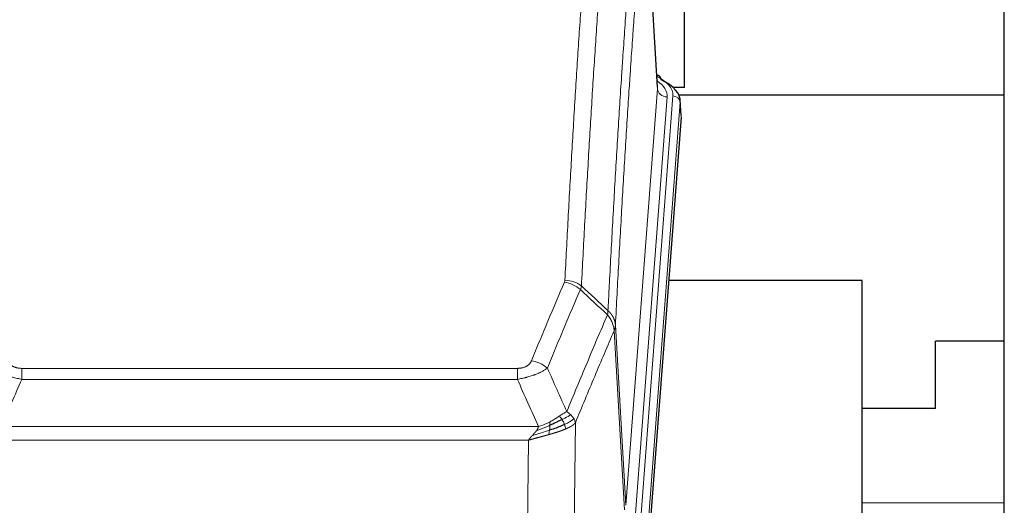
# Model space of a CAD drawing. Header units: inches. Extents: x 0 to 23760, y -13 to 16800.
# Tile 112 of 209: x 5774 to 6182, y 13741 to 13942. Entities that reach past the tile are written whole.
import ezdxf

# ---------------------------------------------------------------- set-up
doc = ezdxf.new("R2010")
doc.units = ezdxf.units.IN
doc.layers.add('254', color=7, linetype='Continuous', true_color=0xffffff)

msp = doc.modelspace()

# ---------------------------------------------------------------- linework, layer by layer
at = {"layer": '254', "color": 2, "linetype": 'Continuous', "lineweight": 25}
for p, q in [((6182.308, 13596.156), (6182.308, 14396.156)), ((6038.576, 13913.915), (6033.325, 14000.552)), ((6049.808, 13913.789), (6049.808, 13991.764)), ((6039.207, 13918.622), (6038.264, 13919.058)), ((6049.808, 13913.789), (6045.121, 13913.789)), ((6182.317, 13910.705), (6047.434, 13910.705)), ((6048.336, 13902.282), (6047.955, 13908.565)), ((6048.33, 13901.499), (6035.212, 13728.045)), ((6123.468, 13833.735), (6043.199, 13833.735)), ((6123.468, 13644.933), (6123.468, 13833.735)), ((6153.808, 13780.656), (6153.808, 13808.656)), ((6182.308, 13808.656), (6153.808, 13808.656)), ((6153.808, 13780.656), (6123.466, 13780.656))]:
    msp.add_line(p, q, dxfattribs=at)
at = {"layer": '254', "color": 110, "linetype": 'Continuous', "lineweight": 13}
for p, q in [((6038.571, 13913.34), (6033.324, 13999.929)), ((6025.505, 13740.567), (6038.571, 13913.34)), ((6042.563, 13909.913), (6029.497, 13737.14)), ((6031.844, 13736.988), (6044.955, 13910.348)), ((6047.949, 13907.778), (6034.838, 13734.418)), ((6048.33, 13901.499), (6047.949, 13907.778)), ((6021.128, 13815.243), (6025.505, 13740.567)), ((6024.924, 13738.658), (6020.572, 13812.91)), ((5775.136, 13797.362), (5980.479, 13797.362)), ((5775.136, 13792.799), (5775.136, 13797.362)), ((5980.479, 13792.799), (5980.479, 13797.362)), ((5980.479, 13792.799), (5775.136, 13792.799)), ((6004.53, 13774.765), (6003.572, 13699.115)), ((5766.405, 13773.319), (5989.21, 13773.319)), ((5985.098, 13767.575), (5770.518, 13767.575)), ((5984.129, 13691.08), (5985.098, 13767.575)), ((6182.311, 13741.655), (6123.473, 13741.655))]:
    msp.add_line(p, q, dxfattribs=at)
for centre, major_axis, ratio, start_param, end_param in [((6020.936, 13910.722), (24.034, 0.016), 0.461198, 6.2480186, 7.0671317), ((6037.95, 13915.899), (1.258, 2.724), 0.6272114, 6.2831797, 6.7581181), ((6018.544, 13910.287), (24.034, 0.016), 0.461198, 6.2480186, 6.8801307), ((6042.563, 13913.461), (3.989, -0.302), 0.8864705, 3.2608937, 4.7793301), ((6044.955, 13907.687), (2.991, -0.226), 0.8864705, 0.119301, 1.6377375), ((5999.987, 13824.823), (-9.188, 3.948), 0.8056434, 4.2999866, 5.045624), ((6000.175, 13825.614), (-9.987, 0.512), 0.8285973, 3.9974013, 4.7548106), ((5986.326, 13792.361), (9.245, -3.812), 0.7933159, 1.14397, 1.886928)]:
    msp.add_ellipse(centre, major_axis=major_axis, ratio=ratio, start_param=start_param, end_param=end_param, dxfattribs=at)
at = {"layer": '254', "color": 2, "linetype": 'Continuous', "lineweight": 25}
for centre, major_axis, ratio, start_param, end_param in [((6037.95, 13915.899), (1.258, 2.724), 0.6272114, 5.3993548, 6.2831797), ((6020.936, 13908.061), (27.03, 0.194), 0.4633579, 6.2451225, 7.0642357)]:
    msp.add_ellipse(centre, major_axis=major_axis, ratio=ratio, start_param=start_param, end_param=end_param, dxfattribs=at)
at = {"layer": '254', "color": 110, "linetype": 'Continuous', "lineweight": 13}
for points, knots in [([(6000.175, 13833.904), (6000.612, 13842.482), (6001.503, 13859.401), (6002.423, 13875.843), (6003.125, 13887.996), (6003.361, 13892.017), (6003.837, 13900), (6004.077, 13903.961), (6004.802, 13915.757), (6005.293, 13923.498), (6005.917, 13933.023), (6006.042, 13934.92), (6006.294, 13938.698), (6006.672, 13944.343), (6007.054, 13949.917), (6007.825, 13960.971), (6008.867, 13975.46), (6010.475, 13996.445), (6011.576, 14009.935), (6012.133, 14016.555)], [0, 0, 0, 0, 0.125, 0.25, 0.25, 0.3125, 0.3125, 0.375, 0.375, 0.5, 0.5, 0.53125, 0.53125, 0.5625, 0.625, 0.625, 0.75, 0.875, 1, 1, 1, 1]), ([(6019.016, 14013.966), (6018.458, 14007.353), (6017.356, 13993.879), (6015.746, 13972.918), (6014.703, 13958.446), (6013.931, 13947.404), (6013.548, 13941.837), (6013.169, 13936.199), (6012.918, 13932.425), (6012.792, 13930.53), (6012.168, 13921.016), (6011.676, 13913.284), (6010.95, 13901.503), (6010.709, 13897.546), (6010.233, 13889.572), (6009.997, 13885.556), (6009.294, 13873.417), (6008.372, 13856.995), (6007.48, 13840.096), (6007.042, 13831.527)], [0, 0, 0, 0, 0.125, 0.25, 0.375, 0.375, 0.4375, 0.46875, 0.46875, 0.5, 0.5, 0.625, 0.625, 0.6875, 0.6875, 0.75, 0.75, 0.875, 1, 1, 1, 1]), ([(6018.039, 13821.305), (6018.095, 13822.395), (6018.151, 13823.484), (6018.263, 13825.656), (6018.431, 13828.91), (6018.827, 13836.46), (6019.17, 13842.861), (6019.863, 13855.571), (6020.804, 13872.268), (6022.262, 13896.57), (6023.267, 13912.274), (6023.841, 13920.968), (6023.904, 13921.932), (6024.032, 13923.856), (6024.225, 13926.737), (6024.676, 13933.415), (6025.068, 13939.068), (6025.396, 13943.738), (6025.462, 13944.67), (6025.594, 13946.531), (6025.792, 13949.315), (6026.257, 13955.768), (6026.66, 13961.227), (6027.472, 13972.046), (6028.569, 13986.211), (6029.697, 13999.854), (6030.268, 14006.545)], [0, 0, 0, 0, 0.015625, 0.015625, 0.03125, 0.0625, 0.125, 0.125, 0.25, 0.375, 0.5, 0.5, 0.515625, 0.515625, 0.53125, 0.5625, 0.625, 0.625, 0.640625, 0.640625, 0.65625, 0.6875, 0.75, 0.75, 0.875, 1, 1, 1, 1]), ([(6033.324, 13999.929), (6032.754, 13993.257), (6031.629, 13979.651), (6030.535, 13965.526), (6029.726, 13954.738), (6029.324, 13949.295), (6028.86, 13942.861), (6028.663, 13940.085), (6028.531, 13938.23), (6028.465, 13937.3), (6028.138, 13932.643), (6027.747, 13927.008), (6027.297, 13920.349), (6027.105, 13917.477), (6026.977, 13915.559), (6026.914, 13914.598), (6026.341, 13905.93), (6025.34, 13890.273), (6023.885, 13866.046), (6022.479, 13841.078), (6021.573, 13823.938), (6021.128, 13815.243)], [0, 0, 0, 0, 0.125, 0.25, 0.25, 0.3125, 0.34375, 0.359375, 0.359375, 0.375, 0.375, 0.4375, 0.46875, 0.484375, 0.484375, 0.5, 0.5, 0.625, 0.75, 0.875, 1, 1, 1, 1]), ([(5986.326, 13800.517), (5987.46, 13803.278), (5988.595, 13806.028), (5990.868, 13811.506), (5992.005, 13814.233), (5995.42, 13822.381), (5997.702, 13827.768), (5999.987, 13833.109)], [0, 0, 0, 0, 0.25, 0.25, 0.5, 0.5, 1, 1, 1, 1]), ([(6000.175, 13833.904), (6000.168, 13833.769), (6000.149, 13833.636), (6000.087, 13833.371), (6000.043, 13833.239), (5999.987, 13833.109)], [0, 0, 0, 0, 0.5, 0.5, 1, 1, 1, 1]), ([(6006.584, 13830.022), (6004.295, 13824.686), (6002.011, 13819.304), (5998.592, 13811.163), (5997.453, 13808.438), (5995.178, 13802.965), (5994.041, 13800.218), (5992.906, 13797.459)], [0, 0, 0, 0, 0.5, 0.5, 0.75, 0.75, 1, 1, 1, 1]), ([(6000.973, 13779.411), (6002.371, 13782.826), (6003.77, 13786.224), (6006.573, 13792.985), (6007.976, 13796.349), (6012.189, 13806.389), (6015.005, 13813.013), (6017.827, 13819.568)], [0, 0, 0, 0, 0.25, 0.25, 0.5, 0.5, 1, 1, 1, 1]), ([(6018.039, 13821.305), (6018.018, 13821.042), (6018.003, 13820.754), (6017.944, 13820.164), (6017.902, 13819.862), (6017.827, 13819.568)], [0, 0, 0, 0, 0.5, 0.5, 1, 1, 1, 1]), ([(6017.827, 13819.568), (6018.236, 13819.085), (6018.608, 13818.574), (6019.267, 13817.511), (6019.552, 13816.958), (6020.024, 13815.826), (6020.21, 13815.247), (6020.473, 13814.081), (6020.551, 13813.493), (6020.572, 13812.91)], [0, 0, 0, 0, 0.25, 0.25, 0.5, 0.5, 0.75, 0.75, 1, 1, 1, 1]), ([(6018.039, 13821.305), (6018.052, 13821.294), (6018.077, 13821.271), (6018.115, 13821.236), (6018.153, 13821.202), (6018.191, 13821.166), (6018.23, 13821.13), (6018.268, 13821.094), (6018.307, 13821.057), (6018.345, 13821.02), (6018.384, 13820.982), (6018.423, 13820.944), (6018.462, 13820.905), (6018.501, 13820.866), (6018.54, 13820.827), (6018.579, 13820.786), (6018.618, 13820.746), (6018.657, 13820.705), (6018.696, 13820.663), (6018.735, 13820.621), (6018.774, 13820.579), (6018.814, 13820.536), (6018.853, 13820.492), (6018.892, 13820.448), (6018.931, 13820.403), (6018.97, 13820.358), (6019.01, 13820.313), (6019.049, 13820.266), (6019.088, 13820.22), (6019.127, 13820.173), (6019.166, 13820.125), (6019.205, 13820.077), (6019.243, 13820.028), (6019.282, 13819.979), (6019.321, 13819.929), (6019.359, 13819.879), (6019.398, 13819.828), (6019.436, 13819.776), (6019.474, 13819.724), (6019.512, 13819.672), (6019.55, 13819.619), (6019.587, 13819.565), (6019.625, 13819.511), (6019.662, 13819.456), (6019.699, 13819.401), (6019.736, 13819.345), (6019.773, 13819.289), (6019.809, 13819.232), (6019.846, 13819.175), (6019.881, 13819.117), (6019.917, 13819.058), (6019.953, 13818.999), (6019.988, 13818.939), (6020.023, 13818.879), (6020.057, 13818.818), (6020.092, 13818.757), (6020.126, 13818.695), (6020.159, 13818.632), (6020.192, 13818.569), (6020.228, 13818.501), (6020.264, 13818.428), (6020.303, 13818.35), (6020.34, 13818.272), (6020.377, 13818.194), (6020.413, 13818.115), (6020.448, 13818.036), (6020.482, 13817.957), (6020.516, 13817.878), (6020.548, 13817.798), (6020.58, 13817.718), (6020.611, 13817.638), (6020.641, 13817.558), (6020.67, 13817.477), (6020.698, 13817.396), (6020.726, 13817.315), (6020.753, 13817.234), (6020.778, 13817.153), (6020.803, 13817.071), (6020.827, 13816.989), (6020.85, 13816.908), (6020.873, 13816.825), (6020.894, 13816.743), (6020.915, 13816.661), (6020.934, 13816.578), (6020.953, 13816.496), (6020.971, 13816.413), (6020.988, 13816.33), (6021.004, 13816.247), (6021.019, 13816.164), (6021.034, 13816.08), (6021.047, 13815.997), (6021.06, 13815.913), (6021.072, 13815.83), (6021.082, 13815.746), (6021.092, 13815.663), (6021.101, 13815.579), (6021.109, 13815.495), (6021.117, 13815.411), (6021.123, 13815.327), (6021.127, 13815.271), (6021.128, 13815.243)], [0, 0, 0, 0, 0.0069372, 0.0139334, 0.0209887, 0.028103, 0.0352764, 0.0425088, 0.0498003, 0.0571509, 0.0645605, 0.0720292, 0.0795569, 0.0871437, 0.0947896, 0.1024945, 0.1102584, 0.1180815, 0.1259636, 0.1339048, 0.141905, 0.1499643, 0.1580827, 0.1662601, 0.1744966, 0.1827922, 0.1911468, 0.1995605, 0.2080333, 0.2165651, 0.225156, 0.233806, 0.2425151, 0.2512832, 0.2601104, 0.2689967, 0.277942, 0.2869465, 0.29601, 0.3051325, 0.3143142, 0.3235549, 0.3328547, 0.3422136, 0.3516315, 0.3611085, 0.3706446, 0.3802398, 0.3898941, 0.3996074, 0.4093798, 0.4192113, 0.4291019, 0.4390515, 0.4490602, 0.459128, 0.4692549, 0.4794409, 0.4896859, 0.4999901, 0.5124905, 0.524991, 0.5374914, 0.5499918, 0.5624922, 0.5749926, 0.587493, 0.5999934, 0.6124937, 0.6249941, 0.6374944, 0.6499948, 0.6624951, 0.6749954, 0.6874957, 0.699996, 0.7124963, 0.7249966, 0.7374968, 0.7499971, 0.7624973, 0.7749976, 0.7874978, 0.799998, 0.8124982, 0.8249984, 0.8374986, 0.8499988, 0.8624989, 0.8749991, 0.8874992, 0.8999993, 0.9124995, 0.9249996, 0.9374997, 0.9499998, 0.9624998, 0.9749999, 0.9875, 1, 1, 1, 1]), ([(6021.128, 13815.243), (6021.128, 13815.236), (6021.127, 13815.21), (6021.123, 13815.154), (6021.116, 13815.062), (6021.105, 13814.935), (6021.086, 13814.773), (6021.057, 13814.576), (6021.016, 13814.343), (6020.972, 13814.144), (6020.933, 13813.991), (6020.908, 13813.895), (6020.882, 13813.801), (6020.855, 13813.709), (6020.827, 13813.62), (6020.8, 13813.532), (6020.771, 13813.447), (6020.743, 13813.364), (6020.715, 13813.283), (6020.686, 13813.204), (6020.657, 13813.128), (6020.629, 13813.053), (6020.601, 13812.981), (6020.582, 13812.933), (6020.572, 13812.91)], [0, 0, 0, 0, 0.0092499, 0.0337179, 0.073404, 0.128308, 0.1984299, 0.2837694, 0.3843264, 0.5001005, 0.5424888, 0.5838484, 0.6241794, 0.6634821, 0.7017567, 0.7390032, 0.7752221, 0.8104134, 0.8445775, 0.8777146, 0.909825, 0.9409091, 0.9709673, 1, 1, 1, 1]), ([(6020.572, 13812.91), (6017.886, 13806.677), (6015.207, 13800.382), (6011.196, 13790.846), (6009.86, 13787.651), (6007.193, 13781.231), (6005.86, 13778.006), (6004.53, 13774.765)], [0, 0, 0, 0, 0.5, 0.5, 0.75, 0.75, 1, 1, 1, 1]), ([(5775.136, 13797.362), (5774.954, 13797.362), (5774.771, 13797.367), (5774.408, 13797.386), (5774.228, 13797.4), (5773.872, 13797.438), (5773.697, 13797.462), (5773.35, 13797.52), (5773.179, 13797.555), (5772.968, 13797.605), (5772.926, 13797.615), (5772.843, 13797.637), (5772.718, 13797.67), (5772.597, 13797.705), (5772.358, 13797.78), (5772.05, 13797.889), (5771.763, 13798.016), (5771.59, 13798.101), (5771.555, 13798.119), (5771.487, 13798.154), (5771.454, 13798.172), (5771.354, 13798.226), (5771.289, 13798.263), (5771.099, 13798.376), (5770.98, 13798.454), (5770.753, 13798.617), (5770.646, 13798.701), (5770.443, 13798.874), (5770.348, 13798.962), (5770.235, 13799.076), (5770.213, 13799.099), (5770.169, 13799.146), (5770.147, 13799.169), (5770.083, 13799.239), (5770.042, 13799.286), (5769.924, 13799.427), (5769.85, 13799.523), (5769.713, 13799.716), (5769.65, 13799.814), (5769.473, 13800.111), (5769.373, 13800.312), (5769.289, 13800.517)], [0, 0, 0, 0, 0.0625, 0.0625, 0.125, 0.125, 0.1875, 0.1875, 0.25, 0.25, 0.265625, 0.265625, 0.28125, 0.3125, 0.3125, 0.375, 0.4375, 0.4375, 0.453125, 0.453125, 0.46875, 0.46875, 0.5, 0.5, 0.5625, 0.5625, 0.625, 0.625, 0.6875, 0.6875, 0.703125, 0.703125, 0.71875, 0.71875, 0.75, 0.75, 0.8125, 0.8125, 0.875, 0.875, 1, 1, 1, 1]), ([(5986.326, 13800.517), (5986.305, 13800.465), (5986.283, 13800.414), (5986.237, 13800.312), (5986.213, 13800.262), (5986.137, 13800.11), (5986.083, 13800.011), (5985.965, 13799.813), (5985.901, 13799.715), (5985.765, 13799.522), (5985.691, 13799.427), (5985.534, 13799.239), (5985.45, 13799.147), (5985.315, 13799.01), (5985.268, 13798.965), (5985.172, 13798.875), (5985.122, 13798.831), (5984.968, 13798.7), (5984.86, 13798.616), (5984.632, 13798.452), (5984.513, 13798.374), (5984.323, 13798.261), (5984.226, 13798.206), (5984.125, 13798.152), (5984.057, 13798.117), (5984.022, 13798.1), (5983.848, 13798.014), (5983.703, 13797.95), (5983.256, 13797.773), (5982.94, 13797.674), (5982.519, 13797.575), (5982.434, 13797.556), (5982.261, 13797.521), (5982.174, 13797.505), (5981.913, 13797.461), (5981.737, 13797.437), (5981.382, 13797.399), (5981.203, 13797.385), (5980.843, 13797.367), (5980.662, 13797.362), (5980.479, 13797.362)], [0, 0, 0, 0, 0.03125, 0.03125, 0.0625, 0.0625, 0.125, 0.125, 0.1875, 0.1875, 0.25, 0.25, 0.3125, 0.3125, 0.34375, 0.34375, 0.375, 0.375, 0.4375, 0.4375, 0.5, 0.5, 0.53125, 0.546875, 0.546875, 0.5625, 0.5625, 0.625, 0.625, 0.75, 0.75, 0.78125, 0.78125, 0.8125, 0.8125, 0.875, 0.875, 0.9375, 0.9375, 1, 1, 1, 1]), ([(5775.136, 13792.799), (5774.802, 13792.859), (5774.468, 13792.923), (5773.805, 13793.056), (5773.477, 13793.126), (5772.501, 13793.343), (5771.864, 13793.499), (5771.161, 13793.688), (5771.083, 13793.709), (5770.928, 13793.752), (5770.85, 13793.774), (5770.619, 13793.839), (5770.466, 13793.883), (5770.011, 13794.016), (5769.416, 13794.199), (5768.844, 13794.391), (5768.422, 13794.538), (5768.214, 13794.612), (5768.008, 13794.688), (5767.872, 13794.738), (5767.804, 13794.764), (5767.199, 13794.994), (5766.691, 13795.204), (5765.971, 13795.528), (5765.739, 13795.637), (5765.4, 13795.803), (5765.289, 13795.859), (5765.071, 13795.971), (5764.963, 13796.027), (5764.436, 13796.309), (5764.048, 13796.536), (5763.333, 13796.995), (5763.007, 13797.226), (5762.709, 13797.459)], [0, 0, 0, 0, 0.0625, 0.0625, 0.125, 0.125, 0.25, 0.25, 0.265625, 0.265625, 0.28125, 0.28125, 0.3125, 0.3125, 0.375, 0.4375, 0.4375, 0.46875, 0.484375, 0.484375, 0.5, 0.5, 0.625, 0.625, 0.6875, 0.6875, 0.71875, 0.71875, 0.75, 0.75, 0.875, 0.875, 1, 1, 1, 1]), ([(5992.906, 13797.459), (5992.608, 13797.226), (5992.282, 13796.995), (5991.569, 13796.538), (5991.183, 13796.311), (5990.554, 13795.975), (5990.282, 13795.835), (5989.997, 13795.697), (5989.882, 13795.641), (5989.824, 13795.614), (5989.648, 13795.531), (5989.53, 13795.477), (5988.927, 13795.205), (5988.418, 13794.995), (5987.746, 13794.739), (5987.61, 13794.688), (5987.403, 13794.613), (5987.333, 13794.588), (5987.193, 13794.538), (5987.123, 13794.513), (5986.771, 13794.39), (5986.484, 13794.294), (5985.608, 13794.013), (5985.003, 13793.836), (5984.3, 13793.647), (5984.221, 13793.626), (5984.064, 13793.584), (5983.984, 13793.564), (5983.746, 13793.503), (5983.587, 13793.463), (5983.107, 13793.345), (5982.785, 13793.27), (5981.81, 13793.053), (5981.149, 13792.92), (5980.479, 13792.799)], [0, 0, 0, 0, 0.125, 0.125, 0.25, 0.25, 0.3125, 0.328125, 0.328125, 0.34375, 0.34375, 0.375, 0.375, 0.5, 0.5, 0.53125, 0.53125, 0.546875, 0.546875, 0.5625, 0.5625, 0.625, 0.625, 0.75, 0.75, 0.765625, 0.765625, 0.78125, 0.78125, 0.8125, 0.8125, 0.875, 0.875, 1, 1, 1, 1]), ([(6000.973, 13779.411), (6000.28, 13779.084), (5999.514, 13778.618), (5998.387, 13777.898), (5998.097, 13777.709), (5997.798, 13777.516)], [0, 0, 0, 0, 0.75, 0.75, 1, 1, 1, 1]), ([(6002.68, 13778.066), (6001.982, 13777.684), (6001.111, 13777.211), (5999.75, 13776.506), (5999.393, 13776.323), (5999.022, 13776.135)], [0, 0, 0, 0, 0.75, 0.75, 1, 1, 1, 1]), ([(6002.68, 13778.066), (6002.557, 13778.19), (6002.429, 13778.311), (6002.097, 13778.607), (6001.886, 13778.778), (6001.445, 13779.106), (6001.214, 13779.262), (6000.973, 13779.411)], [0, 0, 0, 0, 0.25, 0.25, 0.625, 0.625, 1, 1, 1, 1]), ([(6003.891, 13776.478), (6003.852, 13776.548), (6003.811, 13776.617), (6003.644, 13776.893), (6003.505, 13777.096), (6003.201, 13777.495), (6003.037, 13777.689), (6002.802, 13777.942), (6002.742, 13778.004), (6002.68, 13778.066)], [0, 0, 0, 0, 0.125, 0.125, 0.5, 0.5, 0.875, 0.875, 1, 1, 1, 1]), ([(5993.828, 13775.108), (5993.468, 13774.916), (5993.101, 13774.731), (5991.607, 13774.027), (5990.431, 13773.585), (5989.21, 13773.319)], [0, 0, 0, 0, 0.25, 0.25, 1, 1, 1, 1]), ([(5997.798, 13777.516), (5997.648, 13777.419), (5997.497, 13777.321), (5996.882, 13776.923), (5996.403, 13776.616), (5995.409, 13776.002), (5994.894, 13775.696), (5994.187, 13775.301), (5994.009, 13775.204), (5993.828, 13775.108)], [0, 0, 0, 0, 0.125, 0.125, 0.5, 0.5, 0.875, 0.875, 1, 1, 1, 1]), ([(5993.979, 13773.738), (5993.98, 13773.894), (5993.979, 13774.041), (5993.965, 13774.385), (5993.949, 13774.568), (5993.901, 13774.881), (5993.869, 13775.01), (5993.828, 13775.108)], [0, 0, 0, 0, 0.25, 0.25, 0.625, 0.625, 1, 1, 1, 1]), ([(5999.022, 13776.135), (5998.923, 13776.291), (5998.822, 13776.438), (5998.565, 13776.782), (5998.408, 13776.966), (5998.097, 13777.282), (5997.944, 13777.414), (5997.798, 13777.516)], [0, 0, 0, 0, 0.25, 0.25, 0.625, 0.625, 1, 1, 1, 1]), ([(6000.008, 13774.062), (5999.977, 13774.151), (5999.945, 13774.24), (5999.81, 13774.597), (5999.697, 13774.868), (5999.448, 13775.396), (5999.312, 13775.654), (5999.12, 13775.978), (5999.071, 13776.058), (5999.022, 13776.135)], [0, 0, 0, 0, 0.125, 0.125, 0.5, 0.5, 0.875, 0.875, 1, 1, 1, 1]), ([(6003.891, 13776.478), (6003.278, 13775.894), (6002.382, 13775.286), (6000.853, 13774.47), (6000.443, 13774.266), (6000.008, 13774.062)], [0, 0, 0, 0, 0.75, 0.75, 1, 1, 1, 1]), ([(6000.498, 13772.217), (6000.427, 13772.578), (6000.327, 13773.036), (6000.126, 13773.712), (6000.069, 13773.886), (6000.008, 13774.062)], [0, 0, 0, 0, 0.75, 0.75, 1, 1, 1, 1]), ([(6004.53, 13774.765), (6004.524, 13774.758), (6004.512, 13774.744), (6004.494, 13774.722), (6004.476, 13774.701), (6004.457, 13774.679), (6004.438, 13774.658), (6004.42, 13774.637), (6004.401, 13774.616), (6004.382, 13774.595), (6004.362, 13774.574), (6004.343, 13774.553), (6004.323, 13774.533), (6004.304, 13774.512), (6004.284, 13774.491), (6004.264, 13774.471), (6004.243, 13774.451), (6004.223, 13774.43), (6004.202, 13774.41), (6004.182, 13774.39), (6004.161, 13774.37), (6004.14, 13774.35), (6004.119, 13774.33), (6004.098, 13774.31), (6004.076, 13774.291), (6004.055, 13774.271), (6004.033, 13774.252), (6004.011, 13774.232), (6003.99, 13774.213), (6003.968, 13774.194), (6003.946, 13774.174), (6003.923, 13774.155), (6003.901, 13774.136), (6003.879, 13774.117), (6003.856, 13774.099), (6003.833, 13774.08), (6003.811, 13774.061), (6003.788, 13774.043), (6003.765, 13774.024), (6003.742, 13774.006), (6003.719, 13773.988), (6003.696, 13773.969), (6003.672, 13773.951), (6003.649, 13773.933), (6003.625, 13773.915), (6003.602, 13773.897), (6003.578, 13773.879), (6003.555, 13773.862), (6003.531, 13773.844), (6003.507, 13773.827), (6003.483, 13773.809), (6003.459, 13773.792), (6003.435, 13773.774), (6003.411, 13773.757), (6003.387, 13773.74), (6003.362, 13773.723), (6003.338, 13773.706), (6003.314, 13773.689), (6003.289, 13773.672), (6003.265, 13773.656), (6003.24, 13773.639), (6003.216, 13773.622), (6003.191, 13773.606), (6003.166, 13773.59), (6003.142, 13773.573), (6003.117, 13773.557), (6003.092, 13773.541), (6003.068, 13773.525), (6003.043, 13773.509), (6003.018, 13773.493), (6002.993, 13773.477), (6002.968, 13773.462), (6002.943, 13773.446), (6002.918, 13773.43), (6002.893, 13773.415), (6002.868, 13773.399), (6002.843, 13773.384), (6002.818, 13773.369), (6002.793, 13773.354), (6002.768, 13773.339), (6002.743, 13773.324), (6002.718, 13773.309), (6002.693, 13773.294), (6002.668, 13773.279), (6002.643, 13773.264), (6002.618, 13773.25), (6002.593, 13773.235), (6002.567, 13773.221), (6002.542, 13773.207), (6002.517, 13773.192), (6002.492, 13773.178), (6002.467, 13773.164), (6002.442, 13773.15), (6002.417, 13773.136), (6002.392, 13773.122), (6002.367, 13773.108), (6002.342, 13773.094), (6002.317, 13773.081), (6002.292, 13773.067), (6002.267, 13773.054), (6002.243, 13773.04), (6002.218, 13773.027), (6002.193, 13773.014), (6002.168, 13773), (6002.143, 13772.987), (6002.119, 13772.974), (6002.094, 13772.961), (6002.069, 13772.948), (6002.045, 13772.936), (6002.02, 13772.923), (6001.996, 13772.91), (6001.971, 13772.898), (6001.947, 13772.885), (6001.922, 13772.873), (6001.898, 13772.86), (6001.874, 13772.848), (6001.849, 13772.836), (6001.825, 13772.824), (6001.801, 13772.812), (6001.777, 13772.8), (6001.753, 13772.788), (6001.729, 13772.776), (6001.705, 13772.764), (6001.681, 13772.752), (6001.657, 13772.741), (6001.634, 13772.729), (6001.61, 13772.718), (6001.586, 13772.706), (6001.563, 13772.695), (6001.539, 13772.684), (6001.516, 13772.672), (6001.493, 13772.661), (6001.469, 13772.65), (6001.446, 13772.639), (6001.423, 13772.628), (6001.4, 13772.618), (6001.377, 13772.607), (6001.354, 13772.596), (6001.332, 13772.586), (6001.309, 13772.575), (6001.286, 13772.564), (6001.264, 13772.554), (6001.241, 13772.544), (6001.219, 13772.533), (6001.196, 13772.523), (6001.174, 13772.513), (6001.152, 13772.503), (6001.13, 13772.493), (6001.108, 13772.483), (6001.086, 13772.473), (6001.065, 13772.464), (6001.043, 13772.454), (6001.021, 13772.444), (6001, 13772.435), (6000.979, 13772.425), (6000.957, 13772.416), (6000.936, 13772.406), (6000.915, 13772.397), (6000.894, 13772.388), (6000.873, 13772.378), (6000.853, 13772.369), (6000.832, 13772.36), (6000.811, 13772.351), (6000.791, 13772.342), (6000.771, 13772.334), (6000.75, 13772.325), (6000.73, 13772.316), (6000.71, 13772.308), (6000.69, 13772.299), (6000.671, 13772.29), (6000.651, 13772.282), (6000.631, 13772.274), (6000.612, 13772.265), (6000.593, 13772.257), (6000.574, 13772.249), (6000.554, 13772.241), (6000.536, 13772.233), (6000.517, 13772.225), (6000.504, 13772.219), (6000.498, 13772.217)], [0, 0, 0, 0, 0.0080212, 0.0160154, 0.0239827, 0.0319231, 0.0398365, 0.0477229, 0.0555824, 0.0634149, 0.0712205, 0.0789992, 0.0867509, 0.0944756, 0.1021734, 0.1098443, 0.1174881, 0.1251051, 0.1326951, 0.1402581, 0.1477942, 0.1553034, 0.1627856, 0.1702408, 0.1776691, 0.1850704, 0.1924448, 0.1997923, 0.2071128, 0.2144063, 0.2216729, 0.2289126, 0.2361253, 0.243311, 0.2504698, 0.2576016, 0.2647065, 0.2717845, 0.2788355, 0.2858595, 0.2928566, 0.2998268, 0.30677, 0.3136862, 0.3205755, 0.3274379, 0.3342733, 0.3410817, 0.3478632, 0.3546178, 0.3613454, 0.3680461, 0.3747198, 0.3813665, 0.3879863, 0.3945792, 0.4011451, 0.4076841, 0.4141961, 0.4206811, 0.4271393, 0.4335704, 0.4399746, 0.4463519, 0.4527022, 0.4590256, 0.465322, 0.4715915, 0.477834, 0.4840496, 0.4902382, 0.4963999, 0.5025346, 0.5086424, 0.5147232, 0.5207771, 0.526804, 0.532804, 0.5387771, 0.5447232, 0.5506423, 0.5565345, 0.5623997, 0.568238, 0.5740494, 0.5798338, 0.5855912, 0.5913217, 0.5970253, 0.6027019, 0.6083515, 0.6139742, 0.61957, 0.6251388, 0.6306807, 0.6361956, 0.6416836, 0.6471446, 0.6525787, 0.6579858, 0.663366, 0.6687192, 0.6740455, 0.6793448, 0.6846172, 0.6898627, 0.6950812, 0.7002727, 0.7054373, 0.710575, 0.7156857, 0.7207694, 0.7258262, 0.7308561, 0.735859, 0.740835, 0.745784, 0.7507061, 0.7556012, 0.7604694, 0.7653107, 0.7701249, 0.7749123, 0.7796727, 0.7844061, 0.7891127, 0.7937922, 0.7984448, 0.8030705, 0.8076692, 0.812241, 0.8167858, 0.8213037, 0.8257947, 0.8302587, 0.8346957, 0.8391058, 0.843489, 0.8478452, 0.8521745, 0.8564768, 0.8607522, 0.8650006, 0.8692221, 0.8734166, 0.8775842, 0.8817249, 0.8858386, 0.8899254, 0.8939852, 0.8980181, 0.902024, 0.906003, 0.909955, 0.9138802, 0.9177783, 0.9216495, 0.9254938, 0.9293111, 0.9331015, 0.936865, 0.9406015, 0.944311, 0.9479937, 0.9516493, 0.9552781, 0.9588799, 0.9624547, 0.9660026, 0.9695236, 0.9730176, 0.9764847, 0.9799249, 0.9833381, 0.9867243, 0.9900837, 0.993416, 0.9967215, 1, 1, 1, 1]), ([(6004.53, 13774.765), (6004.445, 13775.198), (6004.303, 13775.632), (6004.04, 13776.198), (6003.968, 13776.339), (6003.891, 13776.478)], [0, 0, 0, 0, 0.75, 0.75, 1, 1, 1, 1]), ([(5993.495, 13769.885), (5993.474, 13769.879), (5993.43, 13769.867), (5993.365, 13769.848), (5993.3, 13769.83), (5993.235, 13769.811), (5993.17, 13769.793), (5993.105, 13769.775), (5993.04, 13769.757), (5992.975, 13769.738), (5992.91, 13769.72), (5992.844, 13769.702), (5992.779, 13769.684), (5992.714, 13769.665), (5992.649, 13769.647), (5992.584, 13769.629), (5992.519, 13769.611), (5992.453, 13769.593), (5992.388, 13769.575), (5992.323, 13769.557), (5992.258, 13769.538), (5992.192, 13769.52), (5992.127, 13769.502), (5992.062, 13769.484), (5991.997, 13769.466), (5991.931, 13769.448), (5991.866, 13769.43), (5991.801, 13769.412), (5991.736, 13769.395), (5991.67, 13769.377), (5991.605, 13769.359), (5991.54, 13769.341), (5991.475, 13769.323), (5991.41, 13769.305), (5991.344, 13769.287), (5991.279, 13769.269), (5991.214, 13769.252), (5991.149, 13769.234), (5991.084, 13769.216), (5991.019, 13769.198), (5990.954, 13769.181), (5990.889, 13769.163), (5990.824, 13769.145), (5990.758, 13769.128), (5990.693, 13769.11), (5990.628, 13769.092), (5990.563, 13769.075), (5990.499, 13769.057), (5990.434, 13769.039), (5990.369, 13769.022), (5990.304, 13769.004), (5990.239, 13768.986), (5990.174, 13768.969), (5990.109, 13768.951), (5990.045, 13768.934), (5989.98, 13768.916), (5989.915, 13768.899), (5989.851, 13768.881), (5989.786, 13768.864), (5989.721, 13768.846), (5989.657, 13768.829), (5989.592, 13768.811), (5989.528, 13768.794), (5989.463, 13768.777), (5989.399, 13768.759), (5989.335, 13768.742), (5989.27, 13768.724), (5989.206, 13768.707), (5989.142, 13768.69), (5989.078, 13768.672), (5989.014, 13768.655), (5988.949, 13768.637), (5988.885, 13768.62), (5988.821, 13768.603), (5988.757, 13768.586), (5988.694, 13768.568), (5988.63, 13768.551), (5988.566, 13768.534), (5988.502, 13768.516), (5988.438, 13768.499), (5988.375, 13768.482), (5988.311, 13768.465), (5988.248, 13768.447), (5988.184, 13768.43), (5988.121, 13768.413), (5988.057, 13768.396), (5987.994, 13768.378), (5987.931, 13768.361), (5987.868, 13768.344), (5987.805, 13768.327), (5987.742, 13768.31), (5987.679, 13768.293), (5987.616, 13768.275), (5987.553, 13768.258), (5987.49, 13768.241), (5987.427, 13768.224), (5987.365, 13768.207), (5987.302, 13768.19), (5987.239, 13768.173), (5987.177, 13768.155), (5987.114, 13768.138), (5987.052, 13768.121), (5986.99, 13768.104), (5986.928, 13768.087), (5986.866, 13768.07), (5986.803, 13768.053), (5986.742, 13768.036), (5986.68, 13768.019), (5986.618, 13768.002), (5986.556, 13767.984), (5986.494, 13767.967), (5986.433, 13767.95), (5986.371, 13767.933), (5986.31, 13767.916), (5986.248, 13767.899), (5986.187, 13767.882), (5986.126, 13767.865), (5986.065, 13767.848), (5986.004, 13767.831), (5985.943, 13767.814), (5985.882, 13767.797), (5985.821, 13767.78), (5985.76, 13767.763), (5985.699, 13767.746), (5985.639, 13767.729), (5985.578, 13767.712), (5985.518, 13767.695), (5985.458, 13767.677), (5985.397, 13767.66), (5985.337, 13767.643), (5985.277, 13767.626), (5985.217, 13767.609), (5985.157, 13767.592), (5985.118, 13767.581), (5985.098, 13767.575)], [0, 0, 0, 0, 0.0081592, 0.0163092, 0.0244501, 0.0325819, 0.0407045, 0.0488181, 0.0569225, 0.0650178, 0.0731041, 0.0811812, 0.0892493, 0.0973083, 0.1053581, 0.113399, 0.1214307, 0.1294534, 0.137467, 0.1454716, 0.1534671, 0.1614536, 0.169431, 0.1773994, 0.1853588, 0.1933091, 0.2012504, 0.2091827, 0.217106, 0.2250203, 0.2329256, 0.2408219, 0.2487092, 0.2565875, 0.2644568, 0.2723172, 0.2801686, 0.288011, 0.2958444, 0.303669, 0.3114845, 0.3192911, 0.3270888, 0.3348775, 0.3426574, 0.3504282, 0.3581902, 0.3659433, 0.3736874, 0.3814227, 0.389149, 0.3968665, 0.4045751, 0.4122748, 0.4199656, 0.4276476, 0.4353206, 0.4429849, 0.4506403, 0.4582868, 0.4659245, 0.4735534, 0.4811734, 0.4887846, 0.496387, 0.5039805, 0.5115653, 0.5191413, 0.5267084, 0.5342668, 0.5418164, 0.5493572, 0.5568893, 0.5644125, 0.5719271, 0.5794328, 0.5869298, 0.5944181, 0.6018976, 0.6093684, 0.6168305, 0.6242839, 0.6317285, 0.6391644, 0.6465917, 0.6540102, 0.6614201, 0.6688212, 0.6762137, 0.6835975, 0.6909727, 0.6983392, 0.705697, 0.7130462, 0.7203868, 0.7277187, 0.735042, 0.7423567, 0.7496628, 0.7569603, 0.7642491, 0.7715294, 0.7788011, 0.7860642, 0.7933187, 0.8005646, 0.807802, 0.8150309, 0.8222512, 0.8294629, 0.8366661, 0.8438608, 0.851047, 0.8582246, 0.8653938, 0.8725544, 0.8797065, 0.8868502, 0.8939854, 0.9011121, 0.9082303, 0.9153401, 0.9224414, 0.9295343, 0.9366187, 0.9436947, 0.9507623, 0.9578214, 0.9648722, 0.9719145, 0.9789485, 0.985974, 0.9929912, 1, 1, 1, 1]), ([(5993.81, 13771.678), (5993.232, 13771.487), (5992.644, 13771.299), (5990.27, 13770.558), (5988.441, 13770.027), (5986.668, 13769.523)], [0, 0, 0, 0, 0.25, 0.25, 1, 1, 1, 1]), ([(5986.668, 13769.523), (5986.683, 13769.539), (5986.711, 13769.569), (5986.752, 13769.614), (5986.793, 13769.658), (5986.832, 13769.701), (5986.871, 13769.742), (5986.908, 13769.783), (5986.944, 13769.822), (5986.98, 13769.86), (5987.014, 13769.897), (5987.047, 13769.933), (5987.079, 13769.968), (5987.11, 13770.001), (5987.14, 13770.034), (5987.169, 13770.065), (5987.197, 13770.095), (5987.224, 13770.124), (5987.25, 13770.152), (5987.274, 13770.179), (5987.298, 13770.204), (5987.321, 13770.229), (5987.342, 13770.252), (5987.363, 13770.274), (5987.382, 13770.295), (5987.401, 13770.315), (5987.418, 13770.334), (5987.434, 13770.352), (5987.449, 13770.368), (5987.464, 13770.383), (5987.477, 13770.398), (5987.489, 13770.411), (5987.5, 13770.423), (5987.51, 13770.434), (5987.519, 13770.443), (5987.527, 13770.452), (5987.533, 13770.459), (5987.539, 13770.465), (5987.544, 13770.471), (5987.556, 13770.484), (5987.577, 13770.507), (5987.606, 13770.54), (5987.635, 13770.572), (5987.663, 13770.604), (5987.691, 13770.635), (5987.719, 13770.667), (5987.746, 13770.698), (5987.773, 13770.728), (5987.799, 13770.759), (5987.826, 13770.789), (5987.852, 13770.82), (5987.877, 13770.849), (5987.903, 13770.879), (5987.928, 13770.908), (5987.952, 13770.938), (5987.977, 13770.966), (5988.001, 13770.995), (5988.024, 13771.024), (5988.048, 13771.052), (5988.071, 13771.08), (5988.093, 13771.107), (5988.116, 13771.135), (5988.138, 13771.162), (5988.159, 13771.189), (5988.181, 13771.216), (5988.202, 13771.242), (5988.222, 13771.268), (5988.243, 13771.294), (5988.263, 13771.32), (5988.283, 13771.346), (5988.302, 13771.371), (5988.321, 13771.396), (5988.333, 13771.412), (5988.34, 13771.421)], [0, 0, 0, 0, 0.0247661, 0.0489206, 0.0724636, 0.0953949, 0.1177147, 0.1394229, 0.1605195, 0.1810045, 0.2008779, 0.2201398, 0.23879, 0.2568287, 0.2742558, 0.2910713, 0.3072753, 0.3228676, 0.3378484, 0.3522176, 0.3659752, 0.3791212, 0.3916556, 0.4035785, 0.4148897, 0.4255894, 0.4356775, 0.445154, 0.454019, 0.4622723, 0.4699141, 0.4769443, 0.4833629, 0.48917, 0.4943654, 0.4989493, 0.5029216, 0.5062824, 0.5090316, 0.5111692, 0.5284651, 0.5456049, 0.5625886, 0.5794163, 0.5960881, 0.612604, 0.6289642, 0.6451687, 0.6612176, 0.6771111, 0.6928491, 0.7084319, 0.7238594, 0.7391318, 0.7542492, 0.7692118, 0.7840195, 0.7986726, 0.8131712, 0.8275153, 0.8417051, 0.8557408, 0.8696224, 0.8833501, 0.8969241, 0.9103445, 0.9236114, 0.936725, 0.9496856, 0.9624932, 0.975148, 0.9876502, 1, 1, 1, 1]), ([(5993.979, 13773.738), (5993.521, 13773.534), (5993.057, 13773.331), (5991.187, 13772.526), (5989.75, 13771.943), (5988.34, 13771.421)], [0, 0, 0, 0, 0.25, 0.25, 1, 1, 1, 1]), ([(5988.34, 13771.421), (5988.348, 13771.431), (5988.364, 13771.453), (5988.387, 13771.485), (5988.411, 13771.516), (5988.434, 13771.548), (5988.456, 13771.58), (5988.478, 13771.611), (5988.5, 13771.643), (5988.522, 13771.674), (5988.543, 13771.705), (5988.564, 13771.737), (5988.585, 13771.768), (5988.605, 13771.799), (5988.625, 13771.829), (5988.645, 13771.86), (5988.664, 13771.891), (5988.683, 13771.921), (5988.702, 13771.952), (5988.72, 13771.982), (5988.738, 13772.012), (5988.756, 13772.043), (5988.773, 13772.073), (5988.79, 13772.103), (5988.807, 13772.132), (5988.823, 13772.162), (5988.839, 13772.192), (5988.855, 13772.221), (5988.87, 13772.251), (5988.885, 13772.28), (5988.9, 13772.309), (5988.914, 13772.338), (5988.928, 13772.368), (5988.942, 13772.396), (5988.955, 13772.425), (5988.968, 13772.454), (5988.981, 13772.483), (5988.994, 13772.511), (5989.006, 13772.54), (5989.017, 13772.568), (5989.029, 13772.596), (5989.04, 13772.624), (5989.05, 13772.652), (5989.061, 13772.68), (5989.071, 13772.708), (5989.081, 13772.736), (5989.09, 13772.763), (5989.099, 13772.791), (5989.108, 13772.818), (5989.116, 13772.845), (5989.124, 13772.873), (5989.132, 13772.9), (5989.139, 13772.927), (5989.146, 13772.954), (5989.153, 13772.98), (5989.159, 13773.007), (5989.166, 13773.034), (5989.171, 13773.06), (5989.177, 13773.087), (5989.182, 13773.113), (5989.187, 13773.139), (5989.191, 13773.165), (5989.195, 13773.191), (5989.199, 13773.217), (5989.202, 13773.243), (5989.205, 13773.268), (5989.208, 13773.294), (5989.21, 13773.311), (5989.21, 13773.319)], [0, 0, 0, 0, 0.0185022, 0.0368847, 0.0551481, 0.073293, 0.0913199, 0.1092294, 0.1270222, 0.1446988, 0.1622598, 0.1797059, 0.1970378, 0.2142561, 0.2313614, 0.2483544, 0.265236, 0.2820066, 0.2986672, 0.3152184, 0.331661, 0.3479958, 0.3642235, 0.380345, 0.3963611, 0.4122725, 0.4280803, 0.4437851, 0.459388, 0.4748898, 0.4902915, 0.5055939, 0.5207981, 0.535905, 0.5509156, 0.565831, 0.5806521, 0.5953801, 0.6100159, 0.6245607, 0.6390157, 0.6533819, 0.6676604, 0.6818526, 0.6959596, 0.7099825, 0.7239227, 0.7377815, 0.75156, 0.7652597, 0.7788818, 0.7924277, 0.8058989, 0.8192966, 0.8326224, 0.8458776, 0.8590638, 0.8721825, 0.8852351, 0.8982233, 0.9111485, 0.9240124, 0.9368166, 0.9495628, 0.9622525, 0.9748874, 0.9874694, 1, 1, 1, 1]), ([(6000.498, 13772.217), (6000.483, 13772.211), (6000.454, 13772.198), (6000.41, 13772.18), (6000.365, 13772.161), (6000.321, 13772.143), (6000.276, 13772.124), (6000.232, 13772.106), (6000.187, 13772.087), (6000.142, 13772.069), (6000.097, 13772.051), (6000.052, 13772.032), (6000.007, 13772.014), (5999.962, 13771.996), (5999.917, 13771.978), (5999.871, 13771.96), (5999.826, 13771.942), (5999.78, 13771.924), (5999.734, 13771.906), (5999.688, 13771.888), (5999.643, 13771.87), (5999.597, 13771.852), (5999.551, 13771.834), (5999.504, 13771.816), (5999.458, 13771.799), (5999.412, 13771.781), (5999.365, 13771.763), (5999.319, 13771.746), (5999.272, 13771.728), (5999.226, 13771.711), (5999.179, 13771.693), (5999.132, 13771.676), (5999.086, 13771.658), (5999.039, 13771.641), (5998.992, 13771.623), (5998.945, 13771.606), (5998.897, 13771.589), (5998.85, 13771.572), (5998.803, 13771.554), (5998.756, 13771.537), (5998.708, 13771.52), (5998.661, 13771.503), (5998.613, 13771.486), (5998.566, 13771.469), (5998.518, 13771.452), (5998.47, 13771.435), (5998.423, 13771.418), (5998.375, 13771.401), (5998.327, 13771.384), (5998.279, 13771.368), (5998.231, 13771.351), (5998.183, 13771.334), (5998.135, 13771.317), (5998.087, 13771.301), (5998.039, 13771.284), (5997.991, 13771.268), (5997.942, 13771.251), (5997.894, 13771.235), (5997.846, 13771.218), (5997.797, 13771.202), (5997.749, 13771.185), (5997.7, 13771.169), (5997.652, 13771.153), (5997.603, 13771.136), (5997.555, 13771.12), (5997.506, 13771.104), (5997.458, 13771.088), (5997.409, 13771.072), (5997.36, 13771.055), (5997.312, 13771.039), (5997.263, 13771.023), (5997.214, 13771.007), (5997.165, 13770.991), (5997.116, 13770.975), (5997.067, 13770.96), (5997.019, 13770.944), (5996.97, 13770.928), (5996.921, 13770.912), (5996.872, 13770.896), (5996.823, 13770.881), (5996.774, 13770.865), (5996.725, 13770.849), (5996.676, 13770.834), (5996.627, 13770.818), (5996.578, 13770.803), (5996.529, 13770.787), (5996.479, 13770.772), (5996.43, 13770.756), (5996.381, 13770.741), (5996.332, 13770.725), (5996.283, 13770.71), (5996.234, 13770.695), (5996.185, 13770.679), (5996.135, 13770.664), (5996.086, 13770.649), (5996.037, 13770.634), (5995.988, 13770.619), (5995.939, 13770.603), (5995.89, 13770.588), (5995.84, 13770.573), (5995.791, 13770.558), (5995.742, 13770.543), (5995.693, 13770.528), (5995.644, 13770.513), (5995.594, 13770.498), (5995.545, 13770.484), (5995.496, 13770.469), (5995.447, 13770.454), (5995.398, 13770.439), (5995.349, 13770.424), (5995.3, 13770.41), (5995.25, 13770.395), (5995.201, 13770.38), (5995.152, 13770.366), (5995.103, 13770.351), (5995.054, 13770.336), (5995.005, 13770.322), (5994.956, 13770.307), (5994.907, 13770.293), (5994.858, 13770.278), (5994.809, 13770.264), (5994.76, 13770.25), (5994.711, 13770.235), (5994.662, 13770.221), (5994.613, 13770.207), (5994.564, 13770.192), (5994.515, 13770.178), (5994.466, 13770.164), (5994.418, 13770.15), (5994.369, 13770.135), (5994.32, 13770.121), (5994.271, 13770.107), (5994.222, 13770.093), (5994.174, 13770.079), (5994.125, 13770.065), (5994.076, 13770.051), (5994.028, 13770.037), (5993.979, 13770.023), (5993.931, 13770.009), (5993.882, 13769.995), (5993.834, 13769.981), (5993.785, 13769.968), (5993.737, 13769.954), (5993.688, 13769.94), (5993.64, 13769.926), (5993.592, 13769.912), (5993.543, 13769.899), (5993.511, 13769.89), (5993.495, 13769.885)], [0, 0, 0, 0, 0.0076941, 0.0153765, 0.0230472, 0.0307061, 0.0383534, 0.045989, 0.0536129, 0.061225, 0.0688255, 0.0764143, 0.0839914, 0.0915567, 0.0991104, 0.1066524, 0.1141827, 0.1217013, 0.1292082, 0.1367034, 0.1441869, 0.1516588, 0.1591189, 0.1665674, 0.1740041, 0.1814292, 0.1888426, 0.1962444, 0.2036344, 0.2110128, 0.2183794, 0.2257344, 0.2330778, 0.2404094, 0.2477294, 0.2550377, 0.2623343, 0.2696193, 0.2768926, 0.2841542, 0.2914041, 0.2986424, 0.305869, 0.313084, 0.3202872, 0.3274789, 0.3346588, 0.3418271, 0.3489838, 0.3561287, 0.3632621, 0.3703837, 0.3774937, 0.3845921, 0.3916788, 0.3987539, 0.4058173, 0.412869, 0.4199092, 0.4269376, 0.4339544, 0.4409596, 0.4479532, 0.454935, 0.4619053, 0.4688639, 0.4758109, 0.4827462, 0.4896699, 0.496582, 0.5034825, 0.5103713, 0.5172485, 0.524114, 0.5309679, 0.5378102, 0.5446409, 0.55146, 0.5582674, 0.5650632, 0.5718474, 0.57862, 0.5853809, 0.5921303, 0.598868, 0.6055941, 0.6123087, 0.6190116, 0.6257029, 0.6323825, 0.6390506, 0.6457071, 0.652352, 0.6589853, 0.665607, 0.672217, 0.6788155, 0.6854024, 0.6919777, 0.6985414, 0.7050935, 0.7116341, 0.718163, 0.7246804, 0.7311862, 0.7376804, 0.744163, 0.750634, 0.7570935, 0.7635413, 0.7699776, 0.7764024, 0.7828155, 0.7892171, 0.7956072, 0.8019856, 0.8083525, 0.8147079, 0.8210516, 0.8273839, 0.8337045, 0.8400136, 0.8463112, 0.8525972, 0.8588716, 0.8651345, 0.8713859, 0.8776257, 0.8838539, 0.8900706, 0.8962758, 0.9024695, 0.9086516, 0.9148221, 0.9209812, 0.9271287, 0.9332646, 0.9393891, 0.945502, 0.9516034, 0.9576933, 0.9637717, 0.9698385, 0.9758938, 0.9819376, 0.9879699, 0.9939907, 1, 1, 1, 1]), ([(5993.495, 13769.885), (5993.528, 13770.056), (5993.568, 13770.253), (5993.65, 13770.685), (5993.692, 13770.92), (5993.76, 13771.333), (5993.786, 13771.504), (5993.81, 13771.678)], [0, 0, 0, 0, 0.375, 0.375, 0.75, 0.75, 1, 1, 1, 1]), ([(5993.81, 13771.678), (5993.822, 13771.765), (5993.834, 13771.853), (5993.878, 13772.206), (5993.907, 13772.474), (5993.951, 13773), (5993.966, 13773.257), (5993.976, 13773.581), (5993.978, 13773.661), (5993.979, 13773.738)], [0, 0, 0, 0, 0.125, 0.125, 0.5, 0.5, 0.875, 0.875, 1, 1, 1, 1]), ([(5985.098, 13767.575), (5985.103, 13767.584), (5985.113, 13767.601), (5985.13, 13767.627), (5985.146, 13767.653), (5985.163, 13767.68), (5985.181, 13767.707), (5985.199, 13767.734), (5985.217, 13767.761), (5985.236, 13767.789), (5985.255, 13767.816), (5985.274, 13767.845), (5985.294, 13767.873), (5985.314, 13767.902), (5985.335, 13767.931), (5985.356, 13767.96), (5985.377, 13767.99), (5985.399, 13768.019), (5985.421, 13768.05), (5985.443, 13768.08), (5985.466, 13768.111), (5985.49, 13768.142), (5985.514, 13768.173), (5985.538, 13768.204), (5985.562, 13768.236), (5985.587, 13768.268), (5985.612, 13768.301), (5985.638, 13768.333), (5985.664, 13768.366), (5985.691, 13768.399), (5985.718, 13768.433), (5985.745, 13768.466), (5985.773, 13768.5), (5985.801, 13768.535), (5985.829, 13768.569), (5985.858, 13768.604), (5985.887, 13768.639), (5985.917, 13768.675), (5985.947, 13768.71), (5985.977, 13768.746), (5986.008, 13768.783), (5986.039, 13768.819), (5986.071, 13768.856), (5986.103, 13768.893), (5986.135, 13768.93), (5986.168, 13768.968), (5986.201, 13769.006), (5986.235, 13769.044), (5986.269, 13769.082), (5986.303, 13769.121), (5986.338, 13769.16), (5986.373, 13769.199), (5986.409, 13769.239), (5986.445, 13769.279), (5986.481, 13769.319), (5986.518, 13769.359), (5986.555, 13769.4), (5986.592, 13769.441), (5986.63, 13769.482), (5986.656, 13769.51), (5986.668, 13769.523)], [0, 0, 0, 0, 0.0121901, 0.0245516, 0.0370849, 0.0497905, 0.0626689, 0.0757204, 0.0889455, 0.1023447, 0.1159182, 0.1296666, 0.14359, 0.1576889, 0.1719636, 0.1864145, 0.2010418, 0.2158458, 0.2308268, 0.2459852, 0.261321, 0.2768347, 0.2925265, 0.3083966, 0.3244452, 0.3406727, 0.357079, 0.3736646, 0.3904296, 0.4073742, 0.4244986, 0.4418029, 0.4592875, 0.4769523, 0.4947976, 0.5128236, 0.5310305, 0.5494183, 0.5679872, 0.5867374, 0.605669, 0.6247822, 0.644077, 0.6635537, 0.6832123, 0.7030529, 0.7230758, 0.7432809, 0.7636685, 0.7842385, 0.8049912, 0.8259267, 0.8470449, 0.8683461, 0.8898303, 0.9114976, 0.9333482, 0.955382, 0.9775993, 1, 1, 1, 1])]:
    msp.add_open_spline(points, degree=3, knots=knots, dxfattribs=at)
for points in [[(6007.042, 13831.527), (6007.002, 13831.284), (6006.884, 13830.789), (6006.696, 13830.28), (6006.584, 13830.022)], [(6007.042, 13831.527), (6010.708, 13828.121), (6014.374, 13824.714), (6018.039, 13821.305)], [(6017.827, 13819.568), (6014.08, 13823.054), (6010.332, 13826.538), (6006.584, 13830.022)], [(5992.906, 13797.459), (5995.61, 13791.449), (5998.299, 13785.433), (6000.973, 13779.411)], [(5775.136, 13792.799), (5772.209, 13786.312), (5769.298, 13779.819), (5766.405, 13773.319)], [(5989.21, 13773.319), (5986.317, 13779.819), (5983.407, 13786.312), (5980.479, 13792.799)]]:
    msp.add_open_spline(points, degree=3, dxfattribs=at)
at = {"layer": '254', "color": 2, "linetype": 'Continuous', "lineweight": 25}
for points in [[(6000.008, 13774.062), (5999.79, 13773.961), (5999.567, 13773.859), (5998.649, 13773.452), (5997.907, 13773.149), (5996.342, 13772.551), (5995.519, 13772.256), (5994.385, 13771.87), (5994.099, 13771.773), (5993.81, 13771.678)], [(5999.022, 13776.135), (5998.836, 13776.042), (5998.647, 13775.947), (5997.875, 13775.562), (5997.265, 13775.265), (5995.995, 13774.66), (5995.336, 13774.352), (5994.435, 13773.943), (5994.207, 13773.841), (5993.979, 13773.738)]]:
    msp.add_open_spline(points, degree=3, knots=[0, 0, 0, 0, 0.125, 0.125, 0.5, 0.5, 0.875, 0.875, 1, 1, 1, 1], dxfattribs=at)

doc.saveas('drawing.dxf')
